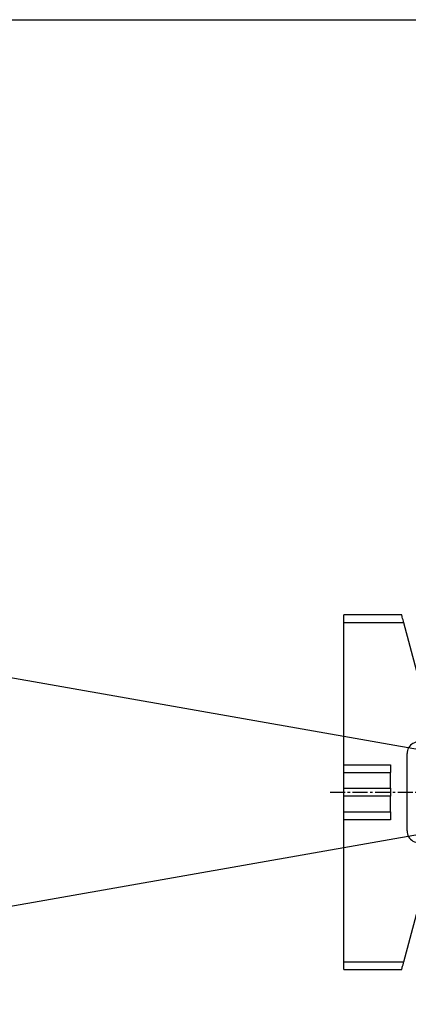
# Model space of a CAD drawing. Header units: millimetres. Extents: x 2719 to 13968, y 3953 to 13921.
# Tile 2 of 160: x 4400 to 4892, y 4664 to 5913. Entities that reach past the tile are written whole.
import ezdxf

# ---------------------------------------------------------------- set-up
doc = ezdxf.new("R2010")
doc.units = ezdxf.units.MM
doc.linetypes.add('CENTER2', pattern=[28.575, 19.05, -3.175, 3.175, -3.175])

msp = doc.modelspace()

# ---------------------------------------------------------------- linework, layer by layer
at = {"color": 30, "true_color": 0xf26722}
for p, q in [((3402.466, 5913.183), (7704.459, 5913.183)), ((5210.556, 4932.91), (3185.075, 5290.057)), ((5210.556, 4932.91), (3185.075, 4575.763))]:
    msp.add_line(p, q, dxfattribs=at)
at = {"color": 7, "linetype": 'Continuous', "lineweight": 25}
for p, q in [((4883.804, 5157.88), (4810.609, 5157.88)), ((4810.609, 5147.881), (4810.609, 5157.88)), ((4886.483, 5147.881), (4810.609, 5147.881)), ((4810.609, 4967.905), (4810.609, 5147.881)), ((4883.856, 5157.688), (4883.804, 5157.88)), ((4884.008, 5157.119), (4883.856, 5157.688)), ((4884.256, 5156.195), (4884.008, 5157.119)), ((4884.589, 5154.951), (4884.256, 5156.195)), ((4884.995, 5153.436), (4884.589, 5154.951)), ((4885.458, 5151.708), (4884.995, 5153.436)), ((4885.961, 5149.832), (4885.458, 5151.708)), ((4886.483, 5147.881), (4885.961, 5149.832)), ((4910.596, 5057.893), (4886.483, 5147.881)), ((4890.598, 4883.897), (4890.598, 4981.923)), ((4810.609, 4967.905), (4869.601, 4967.905)), ((4810.609, 4957.907), (4810.609, 4967.905)), ((4869.601, 4967.905), (4869.601, 4957.907)), ((4810.609, 4957.907), (4869.601, 4957.907)), ((4810.609, 4937.909), (4810.609, 4957.907)), ((4869.601, 4937.909), (4869.601, 4957.907)), ((4810.609, 4937.909), (4869.601, 4937.909)), ((4810.609, 4927.91), (4810.609, 4937.909)), ((4869.601, 4937.909), (4869.601, 4927.91)), ((4869.601, 4927.91), (4810.609, 4927.91)), ((4810.609, 4907.913), (4810.609, 4927.91)), ((4869.601, 4907.913), (4869.601, 4927.91)), ((4810.609, 4907.913), (4869.601, 4907.913)), ((4810.609, 4897.914), (4810.609, 4907.913)), ((4869.601, 4897.914), (4810.609, 4897.914)), ((4810.609, 4717.938), (4810.609, 4897.914)), ((4869.601, 4907.913), (4869.601, 4897.914)), ((4886.483, 4717.938), (4910.596, 4807.926)), ((4810.609, 4717.938), (4886.483, 4717.938)), ((4810.609, 4707.94), (4810.609, 4717.938)), ((4884.256, 4709.625), (4884.589, 4710.868)), ((4884.589, 4710.868), (4884.995, 4712.383)), ((4884.995, 4712.383), (4885.458, 4714.112)), ((4885.458, 4714.112), (4885.961, 4715.988)), ((4885.961, 4715.988), (4886.483, 4717.938)), ((4810.609, 4707.94), (4883.804, 4707.94)), ((4883.804, 4707.94), (4883.856, 4708.132)), ((4883.856, 4708.132), (4884.008, 4708.701)), ((4884.008, 4708.701), (4884.256, 4709.625))]:
    msp.add_line(p, q, dxfattribs=at)
at = {"linetype": 'CENTER2'}
msp.add_line((4792.996, 4932.91), (5200.197, 4932.91), dxfattribs=at)
at = {"color": 7, "linetype": 'Continuous', "lineweight": 25}
for centre, start, end in [((4905.596, 4981.923), 60, 180), ((4905.596, 4883.897), 180, 300)]:
    msp.add_arc(centre, 14.998, start, end, dxfattribs=at)

doc.saveas('drawing.dxf')
